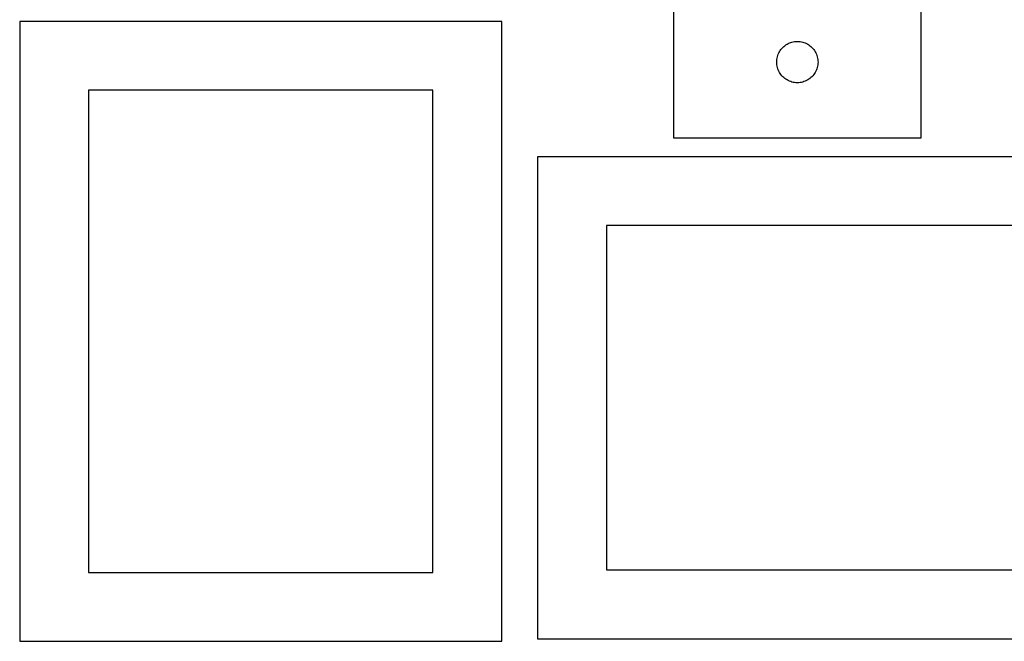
# Model space of a CAD drawing. Header units: millimetres. Extents: x 7 to 1243, y 7 to 1539.
# Tile 1 of 28: x 12 to 441, y 7 to 277. Entities that reach past the tile are written whole.
import ezdxf

# ---------------------------------------------------------------- set-up
doc = ezdxf.new("R2010")
doc.units = ezdxf.units.MM
doc.layers.add('CUT', color=7, linetype='CONTINUOUS', true_color=0x000000)

msp = doc.modelspace()

# ---------------------------------------------------------------- linework, layer by layer
at = {"layer": 'CUT'}
for p, q in [((296.856719, 291.931184), (296.856719, 225.931184)), ((404.856719, 225.931184), (404.856719, 291.931184)), ((12.158037, 276.627708), (12.158037, 6.627708)), ((222.158037, 276.627708), (12.158037, 276.627708)), ((222.158037, 6.627708), (222.158037, 276.627708)), ((344.922606, 265.697742), (345.377866, 266.071364)), ((345.377866, 266.071364), (345.856587, 266.41441)), ((345.856587, 266.41441), (346.356719, 266.725412)), ((346.356719, 266.725412), (346.876121, 267.003038)), ((346.876121, 267.003038), (347.412568, 267.2461)), ((347.412568, 267.2461), (347.963764, 267.453555)), ((347.963764, 267.453555), (348.527347, 267.624516)), ((348.527347, 267.624516), (349.100906, 267.758251)), ((349.100906, 267.758251), (349.681983, 267.854188)), ((349.681983, 267.854188), (350.268091, 267.911914)), ((350.268091, 267.911914), (350.856719, 267.931184)), ((350.856719, 267.931184), (351.445347, 267.911914)), ((351.445347, 267.911914), (352.031454, 267.854188)), ((352.031454, 267.854188), (352.612532, 267.758251)), ((352.612532, 267.758251), (353.18609, 267.624516)), ((353.18609, 267.624516), (353.749674, 267.453555)), ((353.749674, 267.453555), (354.30087, 267.2461)), ((354.30087, 267.2461), (354.837317, 267.003038)), ((354.837317, 267.003038), (355.356719, 266.725412)), ((355.356719, 266.725412), (355.856851, 266.41441)), ((355.856851, 266.41441), (356.335572, 266.071364)), ((356.335572, 266.071364), (356.790831, 265.697742)), ((342.163386, 261.260555), (342.334348, 261.824139)), ((342.334348, 261.824139), (342.541803, 262.375335)), ((342.541803, 262.375335), (342.784864, 262.911782)), ((342.784864, 262.911782), (343.06249, 263.431184)), ((343.06249, 263.431184), (343.373492, 263.931316)), ((343.373492, 263.931316), (343.716539, 264.410037)), ((343.716539, 264.410037), (344.09016, 264.865296)), ((344.09016, 264.865296), (344.492758, 265.295145)), ((344.492758, 265.295145), (344.922606, 265.697742)), ((356.790831, 265.697742), (357.22068, 265.295145)), ((357.22068, 265.295145), (357.623277, 264.865296)), ((357.623277, 264.865296), (357.996899, 264.410037)), ((357.996899, 264.410037), (358.339945, 263.931316)), ((358.339945, 263.931316), (358.650947, 263.431184)), ((358.650947, 263.431184), (358.928573, 262.911782)), ((358.928573, 262.911782), (359.171635, 262.375335)), ((359.171635, 262.375335), (359.37909, 261.824139)), ((359.37909, 261.824139), (359.550051, 261.260555)), ((341.856719, 258.931184), (341.875988, 259.519812)), ((341.875988, 258.342556), (341.856719, 258.931184)), ((341.875988, 259.519812), (341.933715, 260.10592)), ((341.933715, 257.756448), (341.875988, 258.342556)), ((341.933715, 260.10592), (342.029651, 260.686997)), ((342.029651, 257.175371), (341.933715, 257.756448)), ((342.029651, 260.686997), (342.163386, 261.260555)), ((359.550051, 261.260555), (359.683786, 260.686997)), ((359.683786, 260.686997), (359.779723, 260.10592)), ((359.779723, 257.756448), (359.683786, 257.175371)), ((359.779723, 260.10592), (359.837449, 259.519812)), ((359.837449, 258.342556), (359.779723, 257.756448)), ((359.837449, 259.519812), (359.856719, 258.931184)), ((359.856719, 258.931184), (359.837449, 258.342556)), ((342.163386, 256.601812), (342.029651, 257.175371)), ((342.334348, 256.038229), (342.163386, 256.601812)), ((342.541803, 255.487033), (342.334348, 256.038229)), ((342.784864, 254.950586), (342.541803, 255.487033)), ((343.06249, 254.431184), (342.784864, 254.950586)), ((343.373492, 253.931052), (343.06249, 254.431184)), ((343.716539, 253.452331), (343.373492, 253.931052)), ((344.09016, 252.997071), (343.716539, 253.452331)), ((357.996899, 253.452331), (357.623277, 252.997071)), ((358.339945, 253.931052), (357.996899, 253.452331)), ((358.650947, 254.431184), (358.339945, 253.931052)), ((358.928573, 254.950586), (358.650947, 254.431184)), ((359.171635, 255.487033), (358.928573, 254.950586)), ((359.37909, 256.038229), (359.171635, 255.487033)), ((359.550051, 256.601812), (359.37909, 256.038229)), ((359.683786, 257.175371), (359.550051, 256.601812)), ((344.492758, 252.567223), (344.09016, 252.997071)), ((344.922606, 252.164626), (344.492758, 252.567223)), ((345.377866, 251.791004), (344.922606, 252.164626)), ((345.856587, 251.447957), (345.377866, 251.791004)), ((346.356719, 251.136955), (345.856587, 251.447957)), ((346.876121, 250.859329), (346.356719, 251.136955)), ((347.412568, 250.616268), (346.876121, 250.859329)), ((347.963764, 250.408813), (347.412568, 250.616268)), ((348.527347, 250.237851), (347.963764, 250.408813)), ((349.100906, 250.104116), (348.527347, 250.237851)), ((349.681983, 250.00818), (349.100906, 250.104116)), ((350.268091, 249.950454), (349.681983, 250.00818)), ((350.856719, 249.931184), (350.268091, 249.950454)), ((351.445347, 249.950454), (350.856719, 249.931184)), ((352.031454, 250.00818), (351.445347, 249.950454)), ((352.612532, 250.104116), (352.031454, 250.00818)), ((353.18609, 250.237851), (352.612532, 250.104116)), ((353.749674, 250.408813), (353.18609, 250.237851)), ((354.30087, 250.616268), (353.749674, 250.408813)), ((354.837317, 250.859329), (354.30087, 250.616268)), ((355.356719, 251.136955), (354.837317, 250.859329)), ((355.856851, 251.447957), (355.356719, 251.136955)), ((356.335572, 251.791004), (355.856851, 251.447957)), ((356.790831, 252.164626), (356.335572, 251.791004)), ((357.22068, 252.567223), (356.790831, 252.164626)), ((357.623277, 252.997071), (357.22068, 252.567223)), ((42.158037, 246.627708), (42.158037, 36.627708)), ((192.158037, 246.627708), (42.158037, 246.627708)), ((192.158037, 36.627708), (192.158037, 246.627708)), ((296.856719, 225.931184), (404.856719, 225.931184)), ((507.726715, 217.702667), (237.726715, 217.702667)), ((237.726715, 217.702667), (237.726715, 7.702667)), ((477.726715, 187.702667), (267.726715, 187.702667)), ((267.726715, 187.702667), (267.726715, 37.702667)), ((42.158037, 36.627708), (192.158037, 36.627708)), ((267.726715, 37.702667), (477.726715, 37.702667)), ((12.158037, 6.627708), (222.158037, 6.627708)), ((237.726715, 7.702667), (507.726715, 7.702667))]:
    msp.add_line(p, q, dxfattribs=at)

doc.saveas('drawing.dxf')
